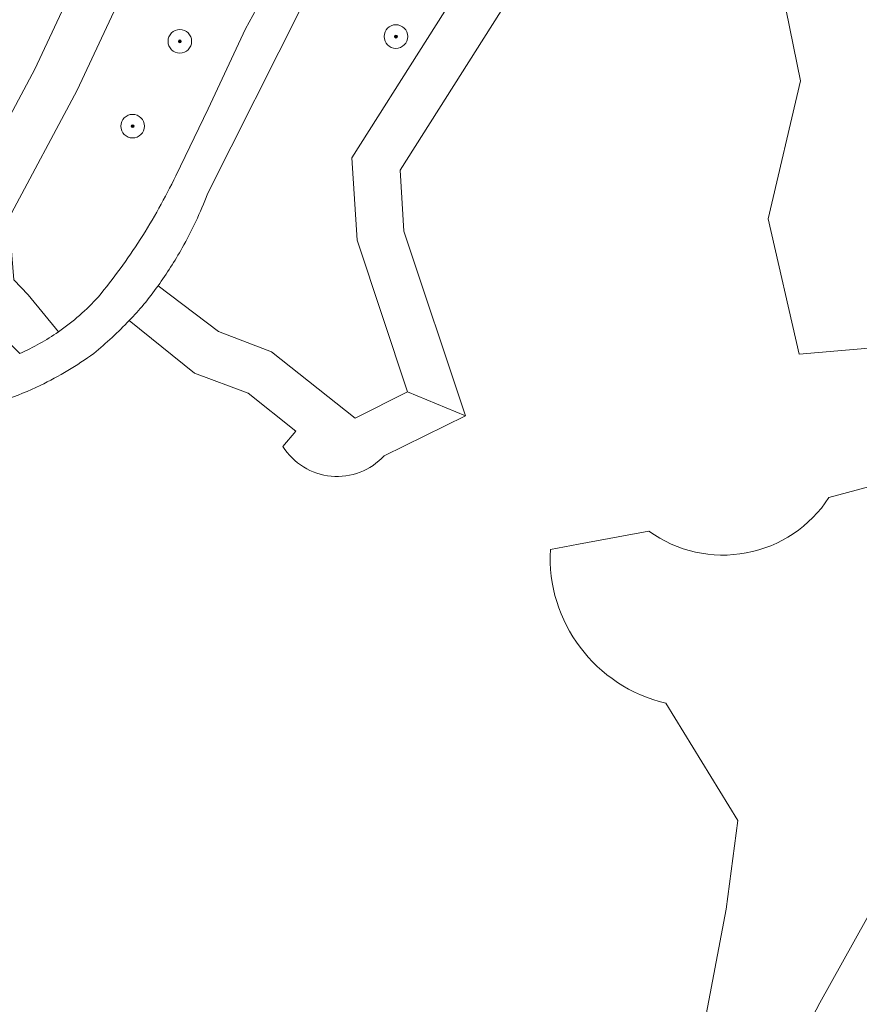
# Model space of a CAD drawing. Header units: metres. Extents: x 125349 to 128236, y 501602 to 503797.
# Tile 155 of 256: x 127031 to 127102, y 501861 to 501944. Entities that reach past the tile are written whole.
import ezdxf

# ---------------------------------------------------------------- set-up
doc = ezdxf.new("R2010")
doc.units = ezdxf.units.M
doc.layers.get('0').update_dxf_attribs({"linetype": 'CONTINUOUS'})
for name, color, linetype, lineweight in [('B-WE-GR-BEPLANTING_CULTUUR_BOSPLANTSOEN-GV', 90, 'CONTINUOUS', 18), ('B-WE-GR-BEPLANTING_CULTUUR_HEESTERS-GV', 90, 'CONTINUOUS', 18), ('B-WE-GR-BOOM-S-500', 90, 'CONTINUOUS', 18), ('B-WE-OG-TERREIN_BEGROEID-GV', 7, 'CONTINUOUS', 18), ('B-WE-VH-GESLOTENVERHARDING_ASFALT-GV', 10, 'CONTINUOUS', 18)]:
    doc.layers.add(name, color=color, linetype=linetype, lineweight=lineweight)

# ---------------------------------------------------------------- blocks, each defined once
blk = doc.blocks.new('SGR-BOOM_01-SO')
at = {"linetype": 'ByBlock', "lineweight": 18}
h = blk.add_hatch(color=0, dxfattribs=at)
h.dxf.hatch_style = 1
edge = h.paths.add_edge_path()
edge.add_arc((0, 0), 0.25, 0, 360)
at = {"color": 0, "linetype": 'ByBlock', "lineweight": 18}
for radius in [2, 0.25]:
    blk.add_circle((0, 0), radius, dxfattribs=at)

msp = doc.modelspace()

# ---------------------------------------------------------------- linework, layer by layer
at = {"layer": 'B-WE-GR-BEPLANTING_CULTUUR_BOSPLANTSOEN-GV', "flags": 128}
for points in [[(127098.818, 501973.362), (127087.58, 501971.342), (127084.595, 501970.484), (127081.197, 501969.507), (127078.533, 501968.417), (127075.424, 501967.145), (127074.407, 501966.57), (127078.084, 501959.89), (127078.807, 501958.576), (127079.53, 501957.262), (127093.998, 501954.489), (127094.714, 501950.938), (127097.155, 501938.835), (127094.411, 501927.16), (127097.057, 501915.686), (127111.77, 501916.945)], [(127063.883, 501912.503), (127059.606, 501925.333), (127059.172, 501932.324), (127071.989, 501952.56), (127073.377, 501954.751), (127075.638, 501958.55), (127071.379, 501964.858), (127070.678, 501964.462), (127068.851, 501962.791), (127065.666, 501959.879), (127063.485, 501957.311), (127060.237, 501953.486), (127058.3, 501950.445)], [(127058.611, 501956.535), (127043.559, 501963.853), (127032.314, 501939.832), (127026.04, 501928.057), (127026.659, 501920.207), (127031.041, 501915.735)], [(127055.844, 501952.851), (127052.511, 501955.054), (127045.461, 501958.481), (127035.893, 501938.042), (127030.12, 501927.207), (127030.533, 501921.969), (127031.757, 501920.72), (127034.328, 501917.575)], [(127058.3, 501950.445), (127054.99, 501945.25), (127046.94, 501929.265)], [(127047.006, 501936.468), (127050.17, 501943.243)], [(127044.25, 501930.788), (127047.006, 501936.468)], [(127042.755, 501921.47), (127047.864, 501917.595), (127052.375, 501915.893), (127059.456, 501910.266), (127063.883, 501912.503)]]:
    msp.add_lwpolyline(points, dxfattribs=at)
at = {"layer": 'B-WE-GR-BEPLANTING_CULTUUR_BOSPLANTSOEN-GV'}
for points in [[(127050.17, 501943.243, -0.022851), (127055.352, 501952.098)], [(127041.247, 501925.408, 0.030661), (127044.25, 501930.788)], [(127046.94, 501929.265, -0.039798), (127044.798, 501924.683)], [(127037.705, 501920.545, 0.029623), (127041.247, 501925.408)], [(127044.798, 501924.683, -0.029651), (127042.755, 501921.47)], [(127034.328, 501917.575, 0.056248), (127037.705, 501920.545)], [(127031.041, 501915.735, 0.04814), (127034.328, 501917.575)]]:
    msp.add_lwpolyline(points, format="xyb", dxfattribs=at)
at = {"layer": 'B-WE-GR-BEPLANTING_CULTUUR_HEESTERS-GV', "flags": 128}
msp.add_lwpolyline([(127068.782, 501910.454), (127063.566, 501926.102), (127063.245, 501931.278), (127078.156, 501954.821), (127076.897, 501956.686), (127075.638, 501958.55), (127073.377, 501954.751), (127071.989, 501952.56), (127059.172, 501932.324), (127059.606, 501925.333), (127063.883, 501912.503), (127066.332, 501911.479)], close=True, dxfattribs=at)
at = {"layer": 'B-WE-OG-TERREIN_BEGROEID-GV', "flags": 128}
for points in [[(127099.571, 501903.531), (127112.525, 501907.013), (127112.71, 501909.568), (127112.266, 501913.05), (127111.77, 501916.945), (127097.057, 501915.686), (127094.411, 501927.16), (127097.155, 501938.835), (127094.714, 501950.938), (127093.998, 501954.489), (127079.53, 501957.262), (127078.807, 501958.576), (127078.084, 501959.89), (127074.407, 501966.57), (127073.106, 501965.834), (127071.379, 501964.858), (127075.638, 501958.55), (127076.897, 501956.686), (127078.156, 501954.821), (127063.245, 501931.278), (127063.566, 501926.102), (127068.782, 501910.454)], [(127031.041, 501915.735), (127026.659, 501920.207), (127026.04, 501928.057), (127032.314, 501939.832), (127043.559, 501963.853)], [(127053.329, 501907.873), (127054.426, 501909.154), (127050.377, 501912.372), (127045.851, 501914.079), (127040.324, 501918.54)], [(127068.782, 501910.454), (127061.903, 501907.074)], [(127075.974, 501899.143), (127078.365, 501899.582), (127084.328, 501900.677)], [(127088.66, 501857.044), (127090.854, 501868.666), (127091.861, 501876.173), (127085.76, 501886.12)]]:
    msp.add_lwpolyline(points, dxfattribs=at)
at = {"layer": 'B-WE-OG-TERREIN_BEGROEID-GV'}
for points in [[(127040.324, 501918.54, -0.03188), (127037.313, 501915.748)], [(127037.313, 501915.748, -0.044892), (127032.787, 501913.037)], [(127032.787, 501913.037, -0.055405), (127026.574, 501910.865)], [(127061.903, 501907.074, -0.497671), (127053.329, 501907.873)], [(127084.328, 501900.677, 0.427994), (127099.571, 501903.531)], [(127085.76, 501886.12, -0.364285), (127075.974, 501899.143)]]:
    msp.add_lwpolyline(points, format="xyb", dxfattribs=at)
at = {"layer": 'B-WE-VH-GESLOTENVERHARDING_ASFALT-GV', "flags": 128}
for points in [[(127102.129, 501968.83), (127108.062, 501938.811), (127111.767, 501916.968), (127111.77, 501916.945), (127112.266, 501913.05), (127112.71, 501909.568), (127112.525, 501907.013), (127112.34, 501904.46), (127111.892, 501898.27), (127111.84, 501897.551), (127110.721, 501889.764), (127109.663, 501884.987), (127108.694, 501880.607), (127106.233, 501874.878), (127104.707, 501871.324), (127098.803, 501860.708), (127096.583, 501856.512), (127095.404, 501854.285)], [(127046.94, 501929.265), (127054.99, 501945.25), (127058.3, 501950.445), (127060.237, 501953.486), (127063.485, 501957.311), (127065.666, 501959.879), (127068.851, 501962.791), (127070.678, 501964.462), (127071.379, 501964.858), (127073.106, 501965.834), (127074.407, 501966.57)], [(127050.17, 501943.243), (127047.006, 501936.468), (127044.25, 501930.788)]]:
    msp.add_lwpolyline(points, dxfattribs=at)
at = {"layer": 'B-WE-VH-GESLOTENVERHARDING_ASFALT-GV'}
for points in [[(127055.352, 501952.098, 0.022851), (127050.17, 501943.243)], [(127044.25, 501930.788, -0.030661), (127041.247, 501925.408)], [(127044.798, 501924.683, 0.039798), (127046.94, 501929.265)], [(127041.247, 501925.408, -0.029623), (127037.705, 501920.545)], [(127042.755, 501921.47, 0.029651), (127044.798, 501924.683)], [(127041.553, 501919.91, 0.015232), (127042.755, 501921.47)], [(127037.705, 501920.545, -0.056248), (127034.328, 501917.575)], [(127040.324, 501918.54, 0.014215), (127041.553, 501919.91)], [(127037.313, 501915.748, 0.03188), (127040.324, 501918.54)], [(127034.328, 501917.575, -0.04814), (127031.041, 501915.735)], [(127032.787, 501913.037, 0.044892), (127037.313, 501915.748)], [(127026.574, 501910.865, 0.055405), (127032.787, 501913.037)]]:
    msp.add_lwpolyline(points, format="xyb", dxfattribs=at)

# ---------------------------------------------------------------- block references
at = {"layer": 'B-WE-GR-BOOM-S-500', "xscale": 0.5, "yscale": 0.5, "zscale": 0.5}
for p in [(127062.898, 501942.594), (127044.602, 501942.188), (127040.602, 501935)]:
    msp.add_blockref('SGR-BOOM_01-SO', p, dxfattribs=at)

doc.saveas('drawing.dxf')
